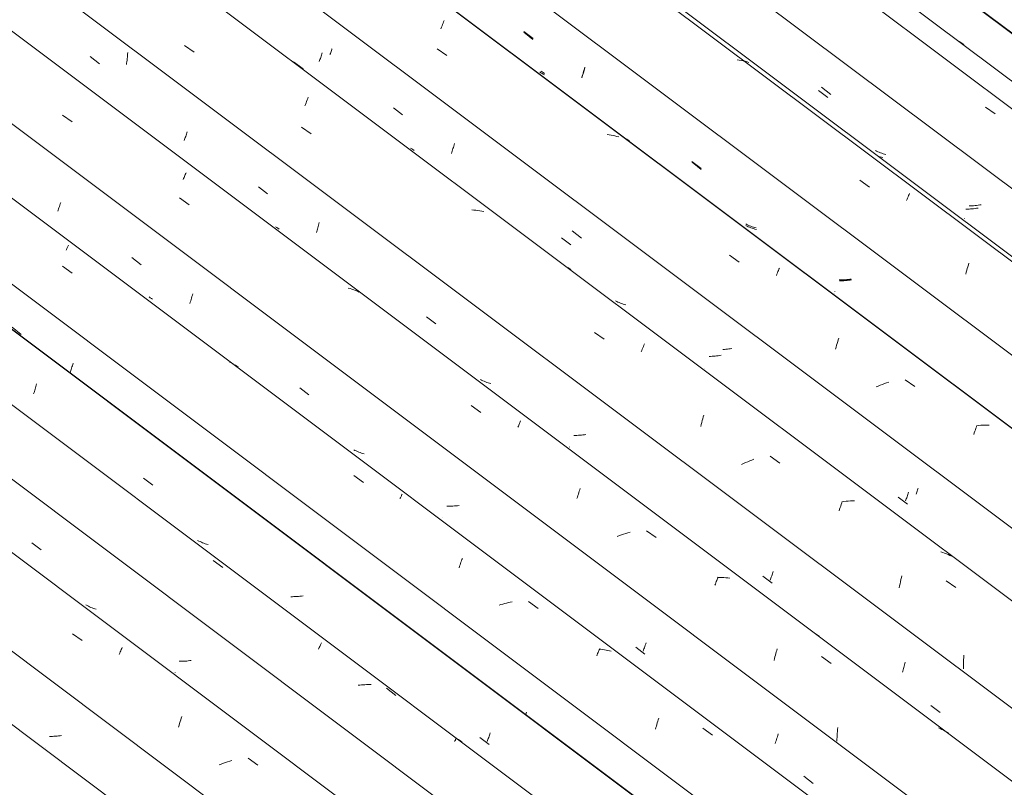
# Model space of a CAD drawing. Header units: metres. Extents: x 6.5 to 21.8, y 0.6 to 11.2.
# Tile 64 of 113: x 15.2 to 16.1, y 5.9 to 6.6. Entities that reach past the tile are written whole.
import ezdxf

# ---------------------------------------------------------------- set-up
doc = ezdxf.new("R2010")
doc.units = ezdxf.units.M
doc.layers.add('A-GLAZ-CWMG', color=7, linetype='Continuous', lineweight=5)

# ---------------------------------------------------------------- blocks, each defined once
blk = doc.blocks.new('FP_63-ISO_02')
at = {"layer": 'A-GLAZ-CWMG', "color": 9, "true_color": 0xc0c0c0}
for p, q in [((15.1524, 6.32757), (15.16162, 6.32041)), ((15.21035, 6.2819), (15.21073, 6.28302)), ((15.21073, 6.28302), (15.2111, 6.28417)), ((15.2111, 6.28417), (15.21147, 6.28535)), ((15.21147, 6.28535), (15.21184, 6.28656)), ((15.21184, 6.28656), (15.2122, 6.2878)), ((15.2122, 6.2878), (15.21256, 6.28905)), ((15.21256, 6.28905), (15.21292, 6.29034)), ((15.21292, 6.29034), (15.21326, 6.29164)), ((15.66534, 5.94064), (15.66573, 5.94181)), ((15.66573, 5.94181), (15.66611, 5.943))]:
    blk.add_line(p, q, dxfattribs=at)
blk = doc.blocks.new('FP_64-ISO_02')
at = {"layer": 'A-GLAZ-CWMG'}
blk.add_line((17.0559, 5.02773), (13.73104, 7.52322), dxfattribs=at)
at = {"layer": 'A-GLAZ-CWMG', "color": 9, "true_color": 0xc0c0c0}
for p, q in [((15.20641, 6.40439), (15.2068, 6.40526)), ((15.2068, 6.40526), (15.20717, 6.40608)), ((15.20717, 6.40608), (15.20753, 6.40686)), ((15.20753, 6.40686), (15.20788, 6.4076)), ((15.20788, 6.4076), (15.2082, 6.40829)), ((15.2082, 6.40829), (15.20851, 6.40894)), ((15.20851, 6.40894), (15.2088, 6.40955)), ((15.20281, 6.38841), (15.21241, 6.38153)), ((15.37106, 6.29192), (15.36959, 6.29264)), ((15.37251, 6.29116), (15.37106, 6.29192)), ((15.37393, 6.29035), (15.37251, 6.29116)), ((15.37532, 6.2895), (15.37393, 6.29035)), ((15.37668, 6.2886), (15.37532, 6.2895)), ((15.37801, 6.28766), (15.37668, 6.2886)), ((15.49356, 6.17941), (15.50315, 6.17249)), ((15.53967, 6.15621), (15.54004, 6.157)), ((15.54004, 6.157), (15.54038, 6.15775)), ((15.54038, 6.15775), (15.54071, 6.15846)), ((15.54071, 6.15846), (15.54103, 6.15912)), ((15.54103, 6.15912), (15.54132, 6.15974)), ((15.54132, 6.15974), (15.54159, 6.16032)), ((15.54159, 6.16032), (15.54184, 6.16085)), ((15.60109, 6.09405), (15.60157, 6.09531)), ((15.60157, 6.09531), (15.60204, 6.09653)), ((15.59867, 6.0872), (15.59915, 6.08864)), ((15.59915, 6.08864), (15.59964, 6.09004)), ((15.59964, 6.09004), (15.60012, 6.09141)), ((15.60012, 6.09141), (15.6006, 6.09275)), ((15.6006, 6.09275), (15.60109, 6.09405)), ((15.64054, 6.05035), (15.6387, 6.04977)), ((15.64238, 6.05091), (15.64054, 6.05035)), ((15.64423, 6.05142), (15.64238, 6.05091)), ((15.64608, 6.05191), (15.64423, 6.05142)), ((15.64793, 6.05236), (15.64608, 6.05191)), ((15.64978, 6.05277), (15.64793, 6.05236)), ((15.65164, 6.05315), (15.64978, 6.05277)), ((15.66792, 6.05343), (15.67751, 6.04648)), ((15.73609, 5.9992), (15.73655, 6.0003)), ((15.73655, 6.0003), (15.737, 6.00136)), ((15.737, 6.00136), (15.73743, 6.00238)), ((15.73743, 6.00238), (15.73786, 6.00336)), ((15.73786, 6.00336), (15.73827, 6.0043)), ((15.73827, 6.0043), (15.73867, 6.0052)), ((15.74038, 6.00574), (15.73863, 6.00591)), ((15.73867, 6.0052), (15.73906, 6.00605)), ((15.74211, 6.00553), (15.74038, 6.00574)), ((15.74382, 6.00527), (15.74211, 6.00553)), ((15.74551, 6.00497), (15.74382, 6.00527)), ((15.74718, 6.00462), (15.74551, 6.00497)), ((15.74884, 6.00422), (15.74718, 6.00462)), ((15.75047, 6.00378), (15.74884, 6.00422)), ((15.79523, 5.9274), (15.79568, 5.92903)), ((15.79568, 5.92903), (15.79613, 5.93063)), ((15.79613, 5.93063), (15.79659, 5.93221)), ((15.79659, 5.93221), (15.79706, 5.93375)), ((15.79706, 5.93375), (15.79753, 5.93527)), ((15.79753, 5.93527), (15.79801, 5.93675)), ((15.7948, 5.92574), (15.79523, 5.9274)), ((15.84218, 5.92698), (15.85176, 5.92001))]:
    blk.add_line(p, q, dxfattribs=at)
blk = doc.blocks.new('FP_65-ISO_02')
at = {"layer": 'A-GLAZ-CWMG', "color": 9, "true_color": 0xc0c0c0}
for p, q in [((15.19966, 6.4482), (15.2001, 6.44946)), ((15.2001, 6.44946), (15.20053, 6.45075)), ((15.20053, 6.45075), (15.20096, 6.45208)), ((15.19796, 6.44356), (15.19838, 6.44466)), ((15.19838, 6.44466), (15.1988, 6.4458)), ((15.1988, 6.4458), (15.19923, 6.44698)), ((15.19923, 6.44698), (15.19966, 6.4482)), ((15.27193, 6.39706), (15.28115, 6.3899)), ((15.3324, 6.35955), (15.33281, 6.36103)), ((15.29037, 6.35703), (15.28923, 6.35783)), ((15.29152, 6.35626), (15.29037, 6.35703)), ((15.2927, 6.35552), (15.29152, 6.35626)), ((15.32985, 6.35138), (15.33029, 6.35266)), ((15.33029, 6.35266), (15.33072, 6.35397)), ((15.33072, 6.35397), (15.33115, 6.35532)), ((15.33115, 6.35532), (15.33157, 6.3567)), ((15.33157, 6.3567), (15.33199, 6.35811)), ((15.33199, 6.35811), (15.3324, 6.35955)), ((15.43961, 6.26709), (15.44883, 6.25995)), ((15.4947, 6.20449), (15.49347, 6.20515)), ((15.49595, 6.20387), (15.4947, 6.20449)), ((15.49722, 6.20329), (15.49595, 6.20387)), ((15.49851, 6.20273), (15.49722, 6.20329)), ((15.49982, 6.20221), (15.49851, 6.20273)), ((15.50115, 6.20173), (15.49982, 6.20221)), ((15.50249, 6.20128), (15.50115, 6.20173)), ((15.50385, 6.20086), (15.50249, 6.20128)), ((15.58804, 6.14864), (15.58653, 6.14866)), ((15.58955, 6.14866), (15.58804, 6.14864)), ((15.59106, 6.14871), (15.58955, 6.14866)), ((15.59258, 6.14878), (15.59106, 6.14871)), ((15.59411, 6.14889), (15.59258, 6.14878)), ((15.59564, 6.14902), (15.59411, 6.14889)), ((15.59717, 6.14918), (15.59564, 6.14902)), ((15.5987, 6.14937), (15.59717, 6.14918)), ((15.58244, 6.13777), (15.58241, 6.13786)), ((15.77504, 6.00794), (15.78427, 6.00083)), ((15.78327, 6.00616), (15.7837, 6.00731)), ((15.7837, 6.00731), (15.78413, 6.0085)), ((15.78413, 6.0085), (15.78456, 6.00974)), ((15.78456, 6.00974), (15.78499, 6.011)), ((15.78499, 6.011), (15.78542, 6.01231)), ((15.78243, 6.00397), (15.78285, 6.00504)), ((15.78285, 6.00504), (15.78327, 6.00616)), ((15.91604, 5.91689), (15.91646, 5.91828)), ((15.91646, 5.91828), (15.91688, 5.91971)), ((15.91688, 5.91971), (15.91729, 5.92116)), ((15.91432, 5.91167), (15.91475, 5.91292)), ((15.91475, 5.91292), (15.91518, 5.91421)), ((15.91518, 5.91421), (15.91561, 5.91553)), ((15.91561, 5.91553), (15.91604, 5.91689)), ((15.94283, 5.87878), (15.95206, 5.87168))]:
    blk.add_line(p, q, dxfattribs=at)
blk = doc.blocks.new('FP_66-ISO_02')
at = {"layer": 'A-GLAZ-CWMG'}
blk.add_line((17.18028, 5.10102), (13.73104, 7.68987), dxfattribs=at)
at = {"layer": 'A-GLAZ-CWMG', "color": 9, "true_color": 0xc0c0c0}
for p, q in [((15.20288, 6.53951), (15.21249, 6.53269)), ((15.32453, 6.47829), (15.32495, 6.47927)), ((15.32495, 6.47927), (15.32536, 6.4802)), ((15.32536, 6.4802), (15.32576, 6.48109)), ((15.32576, 6.48109), (15.32614, 6.48195)), ((15.32322, 6.47514), (15.32367, 6.47623)), ((15.32367, 6.47623), (15.32411, 6.47728)), ((15.32411, 6.47728), (15.32453, 6.47829)), ((15.31943, 6.45682), (15.32905, 6.44999)), ((15.4899, 6.36614), (15.48801, 6.36668)), ((15.49176, 6.36555), (15.4899, 6.36614)), ((15.49358, 6.36489), (15.49176, 6.36555)), ((15.49538, 6.36418), (15.49358, 6.36489)), ((15.49714, 6.36341), (15.49538, 6.36418)), ((15.49886, 6.36258), (15.49714, 6.36341)), ((15.61091, 6.24928), (15.62053, 6.24241)), ((15.65943, 6.2323), (15.65979, 6.2331)), ((15.65979, 6.2331), (15.66013, 6.23385)), ((15.65742, 6.22772), (15.65785, 6.22871)), ((15.65785, 6.22871), (15.65826, 6.22967)), ((15.65826, 6.22967), (15.65866, 6.23058)), ((15.65866, 6.23058), (15.65905, 6.23146)), ((15.65905, 6.23146), (15.65943, 6.2323)), ((15.71872, 6.16368), (15.71919, 6.16509)), ((15.71919, 6.16509), (15.71967, 6.16646)), ((15.71637, 6.15622), (15.71683, 6.15777)), ((15.71683, 6.15777), (15.71729, 6.15929)), ((15.71729, 6.15929), (15.71776, 6.16079)), ((15.71776, 6.16079), (15.71824, 6.16225)), ((15.71824, 6.16225), (15.71872, 6.16368)), ((15.75873, 6.11928), (15.75662, 6.11849)), ((15.76084, 6.12004), (15.75873, 6.11928)), ((15.76297, 6.12075), (15.76084, 6.12004)), ((15.76511, 6.12143), (15.76297, 6.12075)), ((15.76726, 6.12207), (15.76511, 6.12143)), ((15.76942, 6.12266), (15.76726, 6.12207)), ((15.78579, 6.12414), (15.79541, 6.11724)), ((15.85596, 6.07448), (15.85641, 6.07559)), ((15.85641, 6.07559), (15.85686, 6.07666)), ((15.85894, 6.0775), (15.85684, 6.07748)), ((15.85686, 6.07666), (15.85729, 6.07769)), ((15.86103, 6.07746), (15.85894, 6.0775)), ((15.8631, 6.07736), (15.86103, 6.07746)), ((15.86514, 6.07721), (15.8631, 6.07736)), ((15.86717, 6.07701), (15.86514, 6.07721)), ((15.86918, 6.07674), (15.86717, 6.07701)), ((15.8541, 6.06968), (15.85457, 6.07093)), ((15.85457, 6.07093), (15.85504, 6.07215)), ((15.85504, 6.07215), (15.85551, 6.07333)), ((15.85551, 6.07333), (15.85596, 6.07448)), ((15.95507, 6.02082), (15.95342, 6.02177)), ((15.95668, 6.01982), (15.95507, 6.02082)), ((15.95826, 6.01877), (15.95668, 6.01982)), ((15.91363, 5.99633), (15.91404, 5.99803)), ((15.91404, 5.99803), (15.91446, 5.99971)), ((15.91446, 5.99971), (15.91489, 6.00137)), ((15.91489, 6.00137), (15.91533, 6.003)), ((15.91533, 6.003), (15.91578, 6.0046)), ((15.91578, 6.0046), (15.91623, 6.00618)), ((15.96061, 5.99848), (15.97022, 5.99156)), ((15.91324, 5.99461), (15.91363, 5.99633)), ((15.97604, 5.91787), (15.97616, 5.91978)), ((15.97616, 5.91978), (15.97631, 5.92169)), ((15.97631, 5.92169), (15.97648, 5.9236)), ((15.97648, 5.9236), (15.97667, 5.92549)), ((15.97667, 5.92549), (15.97689, 5.92738)), ((16.07905, 5.92652), (16.07728, 5.92727)), ((16.08078, 5.9257), (16.07905, 5.92652)), ((16.08248, 5.92483), (16.08078, 5.9257)), ((16.08414, 5.92389), (16.08248, 5.92483)), ((16.08576, 5.9229), (16.08414, 5.92389)), ((16.08735, 5.92186), (16.08576, 5.9229)), ((15.97587, 5.91402), (15.97595, 5.91595)), ((15.97595, 5.91595), (15.97604, 5.91787))]:
    blk.add_line(p, q, dxfattribs=at)
blk = doc.blocks.new('FP_67-ISO_02')
at = {"layer": 'A-GLAZ-CWMG', "color": 9, "true_color": 0xc0c0c0}
for p, q in [((15.23039, 6.59795), (15.23962, 6.59079)), ((15.26732, 6.5959), (15.26748, 6.59742)), ((15.26748, 6.59742), (15.26762, 6.59894)), ((15.26762, 6.59894), (15.26774, 6.60048)), ((15.26774, 6.60048), (15.26784, 6.60202)), ((15.26651, 6.58992), (15.26674, 6.5914)), ((15.26674, 6.5914), (15.26695, 6.59289)), ((15.26695, 6.59289), (15.26715, 6.59439)), ((15.26715, 6.59439), (15.26732, 6.5959)), ((15.32536, 6.51716), (15.32573, 6.51823)), ((15.32573, 6.51823), (15.32611, 6.51934)), ((15.32611, 6.51934), (15.32648, 6.52047)), ((15.32648, 6.52047), (15.32685, 6.52163)), ((15.32685, 6.52163), (15.32722, 6.52282)), ((15.32425, 6.51411), (15.32462, 6.5151)), ((15.32462, 6.5151), (15.32499, 6.51611)), ((15.32499, 6.51611), (15.32536, 6.51716)), ((15.39827, 6.46783), (15.40751, 6.46067)), ((15.45811, 6.42813), (15.45846, 6.4294)), ((15.45846, 6.4294), (15.45881, 6.4307)), ((15.45881, 6.4307), (15.45915, 6.43201)), ((15.41667, 6.42715), (15.41554, 6.42794)), ((15.41783, 6.42639), (15.41667, 6.42715)), ((15.41901, 6.42567), (15.41783, 6.42639)), ((15.45627, 6.42215), (15.45664, 6.42329)), ((15.45664, 6.42329), (15.45701, 6.42446)), ((15.45701, 6.42446), (15.45738, 6.42566)), ((15.45738, 6.42566), (15.45775, 6.42688)), ((15.45775, 6.42688), (15.45811, 6.42813)), ((15.56614, 6.33791), (15.57538, 6.33077)), ((15.62117, 6.27463), (15.61993, 6.27526)), ((15.62243, 6.27403), (15.62117, 6.27463)), ((15.62371, 6.27347), (15.62243, 6.27403)), ((15.62501, 6.27294), (15.62371, 6.27347)), ((15.62633, 6.27244), (15.62501, 6.27294)), ((15.62766, 6.27198), (15.62633, 6.27244)), ((15.62902, 6.27156), (15.62766, 6.27198)), ((15.63039, 6.27116), (15.62902, 6.27156)), ((15.71472, 6.21936), (15.71321, 6.21934)), ((15.71624, 6.21942), (15.71472, 6.21936)), ((15.71776, 6.2195), (15.71624, 6.21942)), ((15.71928, 6.21961), (15.71776, 6.2195)), ((15.7208, 6.21975), (15.71928, 6.21961)), ((15.72233, 6.21992), (15.7208, 6.21975)), ((15.72386, 6.22012), (15.72233, 6.21992)), ((15.72539, 6.22034), (15.72386, 6.22012)), ((15.70891, 6.20778), (15.7089, 6.20788)), ((15.70895, 6.20771), (15.70891, 6.20778)), ((15.90191, 6.07875), (15.91115, 6.07163)), ((15.90932, 6.07484), (15.90968, 6.07582)), ((15.90968, 6.07582), (15.91005, 6.07683)), ((15.91005, 6.07683), (15.91043, 6.07787)), ((15.91043, 6.07787), (15.9108, 6.07894)), ((15.9108, 6.07894), (15.91117, 6.08004)), ((15.91117, 6.08004), (15.91155, 6.08117)), ((15.91155, 6.08117), (15.91192, 6.08233)), ((15.91192, 6.08233), (15.91229, 6.08351)), ((16.04245, 5.98635), (16.04281, 5.98757)), ((16.04281, 5.98757), (16.04317, 5.98882)), ((16.04317, 5.98882), (16.04353, 5.99009)), ((16.04353, 5.99009), (16.04388, 5.99138)), ((16.04388, 5.99138), (16.04422, 5.99269)), ((16.04133, 5.98286), (16.04171, 5.98399)), ((16.04171, 5.98399), (16.04208, 5.98516)), ((16.04208, 5.98516), (16.04245, 5.98635)), ((16.06985, 5.94954), (16.07909, 5.94244))]:
    blk.add_line(p, q, dxfattribs=at)
blk = doc.blocks.new('FP_68-ISO_02')
at = {"layer": 'A-GLAZ-CWMG'}
blk.add_line((17.31428, 5.18068), (13.73104, 7.8701), dxfattribs=at)
at = {"layer": 'A-GLAZ-CWMG', "color": 9, "true_color": 0xc0c0c0}
for p, q in [((15.3245, 6.60919), (15.33414, 6.60245)), ((15.43343, 6.59284), (15.44297, 6.58571)), ((15.44753, 6.55614), (15.44806, 6.55752)), ((15.44481, 6.5486), (15.44535, 6.55019)), ((15.44535, 6.55019), (15.4459, 6.55174)), ((15.4459, 6.55174), (15.44645, 6.55325)), ((15.44645, 6.55325), (15.44699, 6.55472)), ((15.44699, 6.55472), (15.44753, 6.55614)), ((15.44134, 6.52745), (15.45099, 6.5207)), ((15.61335, 6.44466), (15.6113, 6.44477)), ((15.61539, 6.44448), (15.61335, 6.44466)), ((15.6174, 6.44426), (15.61539, 6.44448)), ((15.6194, 6.44398), (15.6174, 6.44426)), ((15.62138, 6.44365), (15.6194, 6.44398)), ((15.62333, 6.44326), (15.62138, 6.44365)), ((15.65611, 6.42574), (15.65606, 6.42584)), ((15.70874, 6.38619), (15.70715, 6.38721)), ((15.7103, 6.38512), (15.70874, 6.38619)), ((15.7338, 6.32228), (15.74346, 6.31549)), ((15.78056, 6.30284), (15.7811, 6.3043)), ((15.7811, 6.3043), (15.78164, 6.30571)), ((15.78164, 6.30571), (15.78217, 6.30708)), ((15.78217, 6.30708), (15.78269, 6.30841)), ((15.78269, 6.30841), (15.7832, 6.30968)), ((15.7832, 6.30968), (15.7837, 6.31091)), ((15.841, 6.23231), (15.8415, 6.23422)), ((15.8415, 6.23422), (15.84201, 6.23609)), ((15.84201, 6.23609), (15.84253, 6.23793)), ((15.84253, 6.23793), (15.84306, 6.23974)), ((15.84003, 6.22841), (15.84051, 6.23037)), ((15.84051, 6.23037), (15.841, 6.23231)), ((15.88894, 6.19396), (15.88685, 6.19312)), ((15.89103, 6.19477), (15.88894, 6.19396)), ((15.89314, 6.19555), (15.89103, 6.19477)), ((15.90942, 6.19852), (15.91908, 6.19169)), ((15.88274, 6.19135), (15.8807, 6.19042)), ((15.88479, 6.19225), (15.88274, 6.19135)), ((15.88685, 6.19312), (15.88479, 6.19225)), ((15.99152, 6.15408), (15.98941, 6.15397)), ((15.99363, 6.15414), (15.99152, 6.15408)), ((15.97804, 6.14391), (15.97859, 6.14558)), ((15.97859, 6.14558), (15.97913, 6.14722)), ((15.97913, 6.14722), (15.97968, 6.14882)), ((15.97968, 6.14882), (15.98023, 6.15038)), ((15.98023, 6.15038), (15.98078, 6.15189)), ((15.98078, 6.15189), (15.98132, 6.15337)), ((15.983, 6.15336), (15.98085, 6.15306)), ((15.98515, 6.15361), (15.983, 6.15336)), ((15.98728, 6.15382), (15.98515, 6.15361)), ((15.98941, 6.15397), (15.98728, 6.15382)), ((16.08163, 6.10239), (16.07976, 6.10296)), ((16.08346, 6.10177), (16.08163, 6.10239)), ((16.08527, 6.10109), (16.08346, 6.10177)), ((16.08705, 6.10036), (16.08527, 6.10109)), ((16.08879, 6.09957), (16.08705, 6.10036)), ((16.0905, 6.09873), (16.08879, 6.09957)), ((16.03982, 6.07528), (16.04027, 6.07728)), ((16.04027, 6.07728), (16.04075, 6.07926)), ((16.03816, 6.06702), (16.03855, 6.06912)), ((16.03855, 6.06912), (16.03895, 6.07119)), ((16.03895, 6.07119), (16.03938, 6.07325)), ((16.03938, 6.07325), (16.03982, 6.07528)), ((16.08506, 6.07418), (16.09472, 6.06732)), ((16.10245, 5.99522), (16.10258, 5.99746)), ((16.10258, 5.99746), (16.10274, 5.99968)), ((16.10224, 5.98849), (16.10228, 5.99073)), ((16.10224, 5.98624), (16.10224, 5.98849)), ((16.10228, 5.99073), (16.10235, 5.99298)), ((16.10235, 5.99298), (16.10245, 5.99522))]:
    blk.add_line(p, q, dxfattribs=at)
blk = doc.blocks.new('FP_69-ISO_02')
at = {"layer": 'A-GLAZ-CWMG', "color": 9, "true_color": 0xc0c0c0}
for p, q in [((15.46017, 6.5961), (15.46054, 6.59719)), ((15.46054, 6.59719), (15.46091, 6.59831)), ((15.46091, 6.59831), (15.46128, 6.59945)), ((15.46128, 6.59945), (15.46165, 6.60063)), ((15.46165, 6.60063), (15.46202, 6.60183)), ((15.45906, 6.59301), (15.45943, 6.59401)), ((15.45943, 6.59401), (15.4598, 6.59504)), ((15.4598, 6.59504), (15.46017, 6.5961)), ((15.53311, 6.54685), (15.54235, 6.5397)), ((15.59296, 6.50724), (15.59331, 6.50853)), ((15.59331, 6.50853), (15.59365, 6.50984)), ((15.59365, 6.50984), (15.59398, 6.51117)), ((15.55146, 6.50575), (15.55032, 6.50653)), ((15.55262, 6.505), (15.55146, 6.50575)), ((15.55381, 6.50428), (15.55262, 6.505)), ((15.59115, 6.50118), (15.59152, 6.50234)), ((15.59152, 6.50234), (15.59188, 6.50353)), ((15.59188, 6.50353), (15.59225, 6.50474)), ((15.59225, 6.50474), (15.59261, 6.50598)), ((15.59261, 6.50598), (15.59296, 6.50724)), ((15.70109, 6.41696), (15.71033, 6.40982)), ((15.75606, 6.35325), (15.75481, 6.35387)), ((15.75733, 6.35267), (15.75606, 6.35325)), ((15.75862, 6.35212), (15.75733, 6.35267)), ((15.75992, 6.35161), (15.75862, 6.35212)), ((15.76125, 6.35113), (15.75992, 6.35161)), ((15.76259, 6.35069), (15.76125, 6.35113)), ((15.76396, 6.35028), (15.76259, 6.35069)), ((15.76533, 6.3499), (15.76396, 6.35028)), ((15.84976, 6.29837), (15.84825, 6.29833)), ((15.85128, 6.29844), (15.84976, 6.29837)), ((15.8528, 6.29855), (15.85128, 6.29844)), ((15.85432, 6.29868), (15.8528, 6.29855)), ((15.85585, 6.29884), (15.85432, 6.29868)), ((15.85737, 6.29903), (15.85585, 6.29884)), ((15.8589, 6.29925), (15.85737, 6.29903)), ((15.86043, 6.2995), (15.8589, 6.29925)), ((15.8438, 6.28631), (15.8438, 6.28643)), ((15.84383, 6.28623), (15.8438, 6.28631)), ((16.03706, 6.15781), (16.0463, 6.1507)), ((16.04448, 6.15394), (16.04484, 6.15494)), ((16.04484, 6.15494), (16.04521, 6.15598)), ((16.04521, 6.15598), (16.04558, 6.15705)), ((16.04558, 6.15705), (16.04595, 6.15815)), ((16.04595, 6.15815), (16.04633, 6.15927)), ((16.04633, 6.15927), (16.0467, 6.16042)), ((16.0467, 6.16042), (16.04706, 6.16161)), ((16.04706, 6.16161), (16.04743, 6.16281))]:
    blk.add_line(p, q, dxfattribs=at)
blk = doc.blocks.new('FP_70-ISO_02')
at = {"layer": 'A-GLAZ-CWMG'}
blk.add_line((17.44484, 5.25508), (13.74519, 8.03187), dxfattribs=at)
at = {"layer": 'A-GLAZ-CWMG', "color": 9, "true_color": 0xc0c0c0}
for p, q in [((15.58062, 6.62585), (15.58117, 6.62732)), ((15.58117, 6.62732), (15.58171, 6.62874)), ((15.58171, 6.62874), (15.58224, 6.63012)), ((15.58224, 6.63012), (15.58277, 6.63145)), ((15.58277, 6.63145), (15.58329, 6.63273)), ((15.58329, 6.63273), (15.5838, 6.63396)), ((15.57693, 6.60576), (15.58656, 6.59897)), ((15.74844, 6.51987), (15.74644, 6.52015)), ((15.75042, 6.51953), (15.74844, 6.51987)), ((15.75237, 6.51914), (15.75042, 6.51953)), ((15.7543, 6.51869), (15.75237, 6.51914)), ((15.7562, 6.51819), (15.7543, 6.51869)), ((15.75807, 6.51763), (15.7562, 6.51819)), ((15.86884, 6.39946), (15.87848, 6.39264)), ((15.91553, 6.37923), (15.91606, 6.38058)), ((15.91606, 6.38058), (15.91659, 6.38188)), ((15.91659, 6.38188), (15.9171, 6.38313)), ((15.9171, 6.38313), (15.9176, 6.38433)), ((15.9176, 6.38433), (15.91809, 6.38549)), ((15.91809, 6.38549), (15.91856, 6.38659)), ((15.97568, 6.30956), (15.9762, 6.3114)), ((15.9762, 6.3114), (15.97674, 6.31321)), ((15.97674, 6.31321), (15.97728, 6.31499)), ((15.97728, 6.31499), (15.97782, 6.31672)), ((15.97466, 6.30576), (15.97516, 6.30768)), ((15.97516, 6.30768), (15.97568, 6.30956)), ((16.02772, 6.27262), (16.02559, 6.2719)), ((16.04407, 6.27507), (16.0537, 6.26821)), ((16.01719, 6.2687), (16.01513, 6.26782)), ((16.01927, 6.26955), (16.01719, 6.2687)), ((16.02136, 6.27037), (16.01927, 6.26955)), ((16.02347, 6.27115), (16.02136, 6.27037)), ((16.02559, 6.2719), (16.02347, 6.27115)), ((16.11305, 6.22205), (16.11361, 6.22361)), ((16.11361, 6.22361), (16.11416, 6.22513)), ((16.11416, 6.22513), (16.11471, 6.2266)), ((16.11471, 6.2266), (16.11525, 6.22803)), ((16.11525, 6.22803), (16.11579, 6.22941)), ((16.11746, 6.22934), (16.11533, 6.22914)), ((16.11959, 6.22949), (16.11746, 6.22934)), ((16.12171, 6.22959), (16.11959, 6.22949)), ((16.12382, 6.22964), (16.12171, 6.22959)), ((16.12591, 6.22964), (16.12382, 6.22964)), ((16.12798, 6.22958), (16.12591, 6.22964)), ((16.1125, 6.22045), (16.11305, 6.22205))]:
    blk.add_line(p, q, dxfattribs=at)
blk = doc.blocks.new('FP_71-ISO_02')
at = {"layer": 'A-GLAZ-CWMG', "color": 9, "true_color": 0xc0c0c0}
for p, q in [((15.66325, 6.62227), (15.67249, 6.61512)), ((15.68041, 6.58182), (15.67929, 6.58263)), ((15.68155, 6.58104), (15.68041, 6.58182)), ((15.68272, 6.5803), (15.68155, 6.58104)), ((15.68391, 6.57959), (15.68272, 6.5803)), ((15.72129, 6.57661), (15.72166, 6.57777)), ((15.72166, 6.57777), (15.72203, 6.57895)), ((15.72203, 6.57895), (15.72239, 6.58017)), ((15.72239, 6.58017), (15.72275, 6.58141)), ((15.72275, 6.58141), (15.7231, 6.58267)), ((15.7231, 6.58267), (15.72345, 6.58396)), ((15.72345, 6.58396), (15.72379, 6.58527)), ((15.72379, 6.58527), (15.72412, 6.5866)), ((15.83125, 6.49239), (15.84049, 6.48526)), ((15.88619, 6.42857), (15.88494, 6.42918)), ((15.88746, 6.42799), (15.88619, 6.42857)), ((15.88875, 6.42745), (15.88746, 6.42799)), ((15.89006, 6.42694), (15.88875, 6.42745)), ((15.89139, 6.42647), (15.89006, 6.42694)), ((15.89274, 6.42603), (15.89139, 6.42647)), ((15.8941, 6.42563), (15.89274, 6.42603)), ((15.89548, 6.42526), (15.8941, 6.42563)), ((15.97994, 6.37379), (15.97843, 6.37375)), ((15.98146, 6.37387), (15.97994, 6.37379)), ((15.98298, 6.37398), (15.98146, 6.37387)), ((15.9845, 6.37412), (15.98298, 6.37398)), ((15.98603, 6.37428), (15.9845, 6.37412)), ((15.98755, 6.37448), (15.98603, 6.37428)), ((15.98908, 6.3747), (15.98755, 6.37448)), ((15.99061, 6.37495), (15.98908, 6.3747)), ((15.97392, 6.36159), (15.97392, 6.36172)), ((15.97394, 6.3615), (15.97392, 6.36159))]:
    blk.add_line(p, q, dxfattribs=at)
blk = doc.blocks.new('FP_72-ISO_02')
at = {"layer": 'A-GLAZ-CWMG'}
blk.add_line((17.5743, 5.32967), (13.32806, 8.51671), dxfattribs=at)
at = {"layer": 'A-GLAZ-CWMG', "color": 9, "true_color": 0xc0c0c0}
for p, q in [((15.87849, 6.59452), (15.8765, 6.59482)), ((15.88046, 6.59416), (15.87849, 6.59452)), ((15.8824, 6.59374), (15.88046, 6.59416)), ((15.88432, 6.59327), (15.8824, 6.59374)), ((15.88621, 6.59274), (15.88432, 6.59327)), ((15.88807, 6.59216), (15.88621, 6.59274)), ((15.99884, 6.47434), (16.00847, 6.4675)), ((16.04707, 6.45787), (16.04757, 6.45906)), ((16.04757, 6.45906), (16.04806, 6.4602)), ((16.04806, 6.4602), (16.04853, 6.46129)), ((16.04551, 6.454), (16.04604, 6.45534)), ((16.04604, 6.45534), (16.04656, 6.45663)), ((16.04656, 6.45663), (16.04707, 6.45787)), ((16.1072, 6.38981), (16.10775, 6.39154)), ((16.10457, 6.38061), (16.10507, 6.38252)), ((16.10507, 6.38252), (16.10559, 6.38439)), ((16.10559, 6.38439), (16.10612, 6.38623)), ((16.10612, 6.38623), (16.10666, 6.38804)), ((16.10666, 6.38804), (16.1072, 6.38981))]:
    blk.add_line(p, q, dxfattribs=at)
blk = doc.blocks.new('FP_73-ISO_02')
at = {"layer": 'A-GLAZ-CWMG', "color": 9, "true_color": 0xc0c0c0}
for p, q in [((15.96066, 6.56735), (15.9699, 6.56021)), ((16.01558, 6.50346), (16.01432, 6.50407)), ((16.01685, 6.50289), (16.01558, 6.50346)), ((16.01814, 6.50235), (16.01685, 6.50289)), ((16.01946, 6.50185), (16.01814, 6.50235)), ((16.02079, 6.50138), (16.01946, 6.50185)), ((16.02214, 6.50095), (16.02079, 6.50138)), ((16.0235, 6.50055), (16.02214, 6.50095)), ((16.02488, 6.50018), (16.0235, 6.50055)), ((16.11393, 6.44908), (16.1124, 6.44894)), ((16.11545, 6.44925), (16.11393, 6.44908)), ((16.11698, 6.44945), (16.11545, 6.44925)), ((16.11851, 6.44967), (16.11698, 6.44945)), ((16.12003, 6.44992), (16.11851, 6.44967)), ((16.10936, 6.44875), (16.10785, 6.4487)), ((16.11088, 6.44883), (16.10936, 6.44875)), ((16.1124, 6.44894), (16.11088, 6.44883)), ((16.10329, 6.43646), (16.10329, 6.43659)), ((16.10331, 6.43637), (16.10329, 6.43646)), ((16.10336, 6.4363), (16.10331, 6.43637))]:
    blk.add_line(p, q, dxfattribs=at)
blk = doc.blocks.new('FP_74-ISO_02')
at = {"layer": 'A-GLAZ-CWMG'}
blk.add_line((17.68687, 5.3928), (13.32806, 8.66433), dxfattribs=at)
blk = doc.blocks.new('Rectangular Mullion - Telha Fibrocimento - Ondulada-1908998-ISO_02')
at = {"layer": 'A-GLAZ-CWMG'}
for p, q in [((17.74922, 5.42166), (13.32806, 8.73999)), ((17.74701, 5.42293), (13.32806, 8.73959)), ((17.50554, 5.2826), (13.32806, 8.41803)), ((17.37549, 5.20734), (13.73104, 7.9427)), ((17.241, 5.12827), (13.73104, 7.76269)), ((17.11522, 5.05734), (13.73104, 7.59735)), ((16.99501, 4.98733), (13.84113, 7.35449))]:
    blk.add_line(p, q, dxfattribs=at)
for name in ['FP_72-ISO_02', 'FP_74-ISO_02', 'FP_70-ISO_02', 'FP_73-ISO_02', 'FP_68-ISO_02', 'FP_71-ISO_02', 'FP_69-ISO_02', 'FP_67-ISO_02', 'FP_63-ISO_02', 'FP_66-ISO_02', 'FP_64-ISO_02', 'FP_65-ISO_02']:
    blk.add_blockref(name, (0, 0), dxfattribs=at)
blk = doc.blocks.new('FP_83-ISO_02')
at = {"layer": 'A-GLAZ-CWMG', "color": 9, "true_color": 0xc0c0c0}
for p, q in [((15.4698, 6.60001), (15.47017, 6.601)), ((15.47017, 6.601), (15.47054, 6.60201)), ((15.47054, 6.60201), (15.47091, 6.60306)), ((15.47091, 6.60306), (15.47128, 6.60413)), ((15.47128, 6.60413), (15.47166, 6.60524)), ((15.47166, 6.60524), (15.47183, 6.60577)), ((15.71171, 6.42382), (15.72094, 6.41668)), ((15.86365, 6.30543), (15.86219, 6.30535)), ((15.86511, 6.30555), (15.86365, 6.30543)), ((15.86657, 6.30569), (15.86511, 6.30555)), ((15.86804, 6.30586), (15.86657, 6.30569)), ((15.8695, 6.30605), (15.86804, 6.30586)), ((15.87097, 6.30627), (15.8695, 6.30605)), ((16.05602, 6.1638), (16.05639, 6.16487)), ((16.05639, 6.16487), (16.05677, 6.16598)), ((16.05677, 6.16598), (16.05697, 6.1666)), ((16.05491, 6.16076), (16.05527, 6.16174)), ((16.05527, 6.16174), (16.05564, 6.16276)), ((16.05564, 6.16276), (16.05602, 6.1638))]:
    blk.add_line(p, q, dxfattribs=at)
blk = doc.blocks.new('FP_84-ISO_02')
at = {"layer": 'A-GLAZ-CWMG'}
blk.add_line((17.44693, 5.25349), (13.74519, 8.03186), dxfattribs=at)
at = {"layer": 'A-GLAZ-CWMG', "color": 9, "true_color": 0xc0c0c0}
for p, q in [((15.76323, 6.51701), (15.76177, 6.51776)), ((15.76467, 6.51623), (15.76323, 6.51701)), ((15.76607, 6.51539), (15.76467, 6.51623)), ((15.76745, 6.51451), (15.76607, 6.51539)), ((15.76879, 6.51359), (15.76745, 6.51451))]:
    blk.add_line(p, q, dxfattribs=at)
blk = doc.blocks.new('FP_85-ISO_02')
at = {"layer": 'A-GLAZ-CWMG', "color": 9, "true_color": 0xc0c0c0}
for p, q in [((15.66333, 6.62319), (15.67256, 6.61604)), ((15.72382, 6.58578), (15.72422, 6.58727)), ((15.68163, 6.58265), (15.68049, 6.58344)), ((15.68279, 6.5819), (15.68163, 6.58265)), ((15.68398, 6.58119), (15.68279, 6.5819)), ((15.72129, 6.57752), (15.72172, 6.57881)), ((15.72172, 6.57881), (15.72215, 6.58014)), ((15.72215, 6.58014), (15.72258, 6.5815)), ((15.72258, 6.5815), (15.723, 6.5829)), ((15.723, 6.5829), (15.72341, 6.58432)), ((15.72341, 6.58432), (15.72382, 6.58578)), ((15.83113, 6.49326), (15.84036, 6.48612)), ((15.8861, 6.43017), (15.88486, 6.4308)), ((15.88737, 6.42957), (15.8861, 6.43017)), ((15.88865, 6.42901), (15.88737, 6.42957)), ((15.88995, 6.42848), (15.88865, 6.42901)), ((15.89127, 6.42798), (15.88995, 6.42848)), ((15.89261, 6.42752), (15.89127, 6.42798)), ((15.89397, 6.42709), (15.89261, 6.42752)), ((15.89534, 6.42669), (15.89397, 6.42709)), ((15.97965, 6.37477), (15.97814, 6.37476)), ((15.98116, 6.37481), (15.97965, 6.37477)), ((15.98268, 6.37487), (15.98116, 6.37481)), ((15.9842, 6.37497), (15.98268, 6.37487)), ((15.98573, 6.3751), (15.9842, 6.37497)), ((15.98726, 6.37525), (15.98573, 6.3751)), ((15.98879, 6.37543), (15.98726, 6.37525)), ((15.99032, 6.37564), (15.98879, 6.37543)), ((15.97381, 6.36331), (15.9738, 6.36342)), ((15.97385, 6.36323), (15.97381, 6.36331))]:
    blk.add_line(p, q, dxfattribs=at)
blk = doc.blocks.new('FP_86-ISO_02')
at = {"layer": 'A-GLAZ-CWMG'}
blk.add_line((17.57131, 5.32678), (13.32806, 8.51158), dxfattribs=at)
blk = doc.blocks.new('FP_87-ISO_02')
at = {"layer": 'A-GLAZ-CWMG', "color": 9, "true_color": 0xc0c0c0}
for p, q in [((15.95764, 6.56407), (15.96688, 6.55694)), ((16.01777, 6.49822), (16.01702, 6.49849)), ((16.01911, 6.49778), (16.01777, 6.49822)), ((16.02048, 6.49738), (16.01911, 6.49778)), ((16.02186, 6.49701), (16.02048, 6.49738)), ((16.10631, 6.44549), (16.1048, 6.44545)), ((16.10783, 6.44556), (16.10631, 6.44549)), ((16.10935, 6.44567), (16.10783, 6.44556)), ((16.11087, 6.4458), (16.10935, 6.44567)), ((16.1124, 6.44596), (16.11087, 6.4458)), ((16.11392, 6.44615), (16.1124, 6.44596)), ((16.11545, 6.44637), (16.11392, 6.44615)), ((16.11698, 6.44661), (16.11545, 6.44637))]:
    blk.add_line(p, q, dxfattribs=at)
blk = doc.blocks.new('FP_88-ISO_02')
at = {"layer": 'A-GLAZ-CWMG'}
blk.add_line((17.70532, 5.40644), (13.32806, 8.69181), dxfattribs=at)
at = {"layer": 'A-GLAZ-CWMG', "color": 9, "true_color": 0xc0c0c0}
for p, q in [((16.09958, 6.61205), (16.09798, 6.61305)), ((16.10115, 6.61099), (16.09958, 6.61205)), ((16.10269, 6.60988), (16.10115, 6.61099)), ((16.12433, 6.54755), (16.13397, 6.54075))]:
    blk.add_line(p, q, dxfattribs=at)
blk = doc.blocks.new('Rectangular Mullion - Telha Fibrocimento - Ondulada-V79-ISO_02')
at = {"layer": 'A-GLAZ-CWMG'}
blk.add_line((17.63203, 5.35404), (13.32806, 8.5844), dxfattribs=at)
for name in ['FP_88-ISO_02', 'FP_86-ISO_02', 'FP_87-ISO_02', 'FP_84-ISO_02', 'FP_85-ISO_02', 'FP_83-ISO_02']:
    blk.add_blockref(name, (0, 0), dxfattribs=at)
blk = doc.blocks.new('FP_241-ISO_02')
at = {"layer": 'A-GLAZ-CWMG'}
blk.add_line((16.21192, 5.13513), (13.73104, 6.99716), dxfattribs=at)
blk = doc.blocks.new('FP_242-ISO_02')
at = {"layer": 'A-GLAZ-CWMG', "color": 9, "true_color": 0xc0c0c0}
for p, q in [((15.19119, 5.91868), (15.18969, 5.91868)), ((15.1927, 5.91871), (15.19119, 5.91868)), ((15.19422, 5.91877), (15.1927, 5.91871)), ((15.19574, 5.91886), (15.19422, 5.91877)), ((15.19726, 5.91898), (15.19574, 5.91886)), ((15.19879, 5.91913), (15.19726, 5.91898)), ((15.20031, 5.91931), (15.19879, 5.91913)), ((15.20184, 5.91951), (15.20031, 5.91931)), ((15.1857, 5.90778), (15.18567, 5.90785))]:
    blk.add_line(p, q, dxfattribs=at)
blk = doc.blocks.new('FP_243-ISO_02')
at = {"layer": 'A-GLAZ-CWMG'}
blk.add_line((16.34138, 5.20973), (13.73104, 7.16893), dxfattribs=at)
at = {"layer": 'A-GLAZ-CWMG', "color": 9, "true_color": 0xc0c0c0}
for p, q in [((15.21268, 6.02115), (15.22233, 6.01432)), ((15.26185, 6.00648), (15.2623, 6.00752)), ((15.25938, 6.00054), (15.2599, 6.00183)), ((15.2599, 6.00183), (15.26041, 6.00307)), ((15.26041, 6.00307), (15.2609, 6.00426)), ((15.2609, 6.00426), (15.26138, 6.0054)), ((15.26138, 6.0054), (15.26185, 6.00648)), ((15.3213, 5.93689), (15.32184, 5.93857)), ((15.31864, 5.9279), (15.31916, 5.92977)), ((15.31916, 5.92977), (15.31968, 5.9316)), ((15.31968, 5.9316), (15.32021, 5.9334)), ((15.32021, 5.9334), (15.32075, 5.93516)), ((15.32075, 5.93516), (15.3213, 5.93689)), ((15.36122, 5.89099), (15.35913, 5.89015)), ((15.36331, 5.8918), (15.36122, 5.89099)), ((15.36542, 5.89258), (15.36331, 5.8918)), ((15.36755, 5.89332), (15.36542, 5.89258)), ((15.36968, 5.89403), (15.36755, 5.89332)), ((15.37182, 5.89469), (15.36968, 5.89403)), ((15.38819, 5.89676), (15.39784, 5.8899))]:
    blk.add_line(p, q, dxfattribs=at)
blk = doc.blocks.new('FP_244-ISO_02')
at = {"layer": 'A-GLAZ-CWMG', "color": 9, "true_color": 0xc0c0c0}
for p, q in [((15.17217, 6.11217), (15.1814, 6.10503)), ((15.22732, 6.04934), (15.22609, 6.04999)), ((15.22857, 6.04872), (15.22732, 6.04934)), ((15.22983, 6.04813), (15.22857, 6.04872)), ((15.23112, 6.04758), (15.22983, 6.04813)), ((15.23243, 6.04706), (15.23112, 6.04758)), ((15.23376, 6.04658), (15.23243, 6.04706)), ((15.2351, 6.04613), (15.23376, 6.04658)), ((15.23646, 6.04572), (15.2351, 6.04613)), ((15.32068, 5.99367), (15.31918, 5.99367)), ((15.3222, 5.9937), (15.32068, 5.99367)), ((15.32371, 5.99377), (15.3222, 5.9937)), ((15.32523, 5.99386), (15.32371, 5.99377)), ((15.32676, 5.99399), (15.32523, 5.99386)), ((15.32828, 5.99414), (15.32676, 5.99399)), ((15.32981, 5.99433), (15.32828, 5.99414)), ((15.33134, 5.99454), (15.32981, 5.99433)), ((15.31511, 5.98261), (15.31508, 5.98269))]:
    blk.add_line(p, q, dxfattribs=at)
blk = doc.blocks.new('FP_245-ISO_02')
at = {"layer": 'A-GLAZ-CWMG'}
blk.add_line((16.45395, 5.27285), (13.74634, 7.30506), dxfattribs=at)
at = {"layer": 'A-GLAZ-CWMG', "color": 9, "true_color": 0xc0c0c0}
for p, q in [((15.35321, 6.09454), (15.36272, 6.08752)), ((15.39711, 6.06628), (15.39715, 6.06642)), ((15.39715, 6.06642), (15.39717, 6.06653)), ((15.39717, 6.06653), (15.39716, 6.0666)), ((15.45835, 6.00587), (15.45874, 6.00678)), ((15.45874, 6.00678), (15.45913, 6.00765)), ((15.45913, 6.00765), (15.45951, 6.00848)), ((15.45951, 6.00848), (15.45988, 6.00928)), ((15.45988, 6.00928), (15.46023, 6.01003)), ((15.46023, 6.01003), (15.46057, 6.01075)), ((15.46057, 6.01075), (15.4609, 6.01143)), ((15.4609, 6.01143), (15.46121, 6.01207)), ((15.4997, 5.96991), (15.49808, 5.9697)), ((15.50132, 5.97008), (15.4997, 5.96991)), ((15.50293, 5.97022), (15.50132, 5.97008)), ((15.50453, 5.97033), (15.50293, 5.97022)), ((15.50613, 5.97039), (15.50453, 5.97033)), ((15.50772, 5.97042), (15.50613, 5.97039)), ((15.50929, 5.9704), (15.50772, 5.97042)), ((15.51086, 5.97035), (15.50929, 5.9704)), ((15.52606, 5.9667), (15.53556, 5.95966)), ((15.59421, 5.91356), (15.59448, 5.91409)), ((15.59448, 5.91409), (15.59472, 5.91458)), ((15.59472, 5.91458), (15.59495, 5.91504)), ((15.59495, 5.91504), (15.59516, 5.91545)), ((15.59516, 5.91545), (15.59534, 5.91583)), ((15.59534, 5.91583), (15.5955, 5.91616)), ((15.59672, 5.91615), (15.59544, 5.9168)), ((15.5955, 5.91616), (15.59564, 5.91646)), ((15.59564, 5.91646), (15.59576, 5.91671)), ((15.59799, 5.91546), (15.59672, 5.91615)), ((15.59922, 5.91473), (15.59799, 5.91546)), ((15.60043, 5.91396), (15.59922, 5.91473)), ((15.60161, 5.91315), (15.60043, 5.91396))]:
    blk.add_line(p, q, dxfattribs=at)
blk = doc.blocks.new('FP_246-ISO_02')
at = {"layer": 'A-GLAZ-CWMG', "color": 9, "true_color": 0xc0c0c0}
for p, q in [((15.17428, 6.26217), (15.17465, 6.26333)), ((15.17465, 6.26333), (15.17502, 6.26452)), ((15.17502, 6.26452), (15.17539, 6.26573)), ((15.17539, 6.26573), (15.17575, 6.26697)), ((15.17575, 6.26697), (15.17611, 6.26823)), ((15.17611, 6.26823), (15.17646, 6.26952)), ((15.17646, 6.26952), (15.17681, 6.27082)), ((15.17391, 6.26104), (15.17428, 6.26217)), ((15.28373, 6.17677), (15.29296, 6.16963)), ((15.33885, 6.11388), (15.33762, 6.11453)), ((15.3401, 6.11327), (15.33885, 6.11388)), ((15.34137, 6.11268), (15.3401, 6.11327)), ((15.34266, 6.11214), (15.34137, 6.11268)), ((15.34397, 6.11163), (15.34266, 6.11214)), ((15.3453, 6.11115), (15.34397, 6.11163)), ((15.34664, 6.1107), (15.3453, 6.11115)), ((15.34801, 6.1103), (15.34664, 6.1107)), ((15.43225, 6.05827), (15.43074, 6.05827)), ((15.43376, 6.05831), (15.43225, 6.05827)), ((15.43528, 6.05837), (15.43376, 6.05831)), ((15.4368, 6.05847), (15.43528, 6.05837)), ((15.43832, 6.05859), (15.4368, 6.05847)), ((15.43985, 6.05875), (15.43832, 6.05859)), ((15.44138, 6.05893), (15.43985, 6.05875)), ((15.4429, 6.05914), (15.44138, 6.05893)), ((15.42662, 6.04713), (15.42659, 6.04722)), ((15.62823, 5.91771), (15.6286, 5.91879)), ((15.6286, 5.91879), (15.62898, 5.9199)), ((15.62898, 5.9199), (15.62935, 5.92104)), ((15.62935, 5.92104), (15.62972, 5.92221)), ((15.61935, 5.91761), (15.62858, 5.9105)), ((15.62675, 5.91367), (15.62712, 5.91463)), ((15.62712, 5.91463), (15.62748, 5.91563)), ((15.62748, 5.91563), (15.62786, 5.91665)), ((15.62786, 5.91665), (15.62823, 5.91771))]:
    blk.add_line(p, q, dxfattribs=at)
blk = doc.blocks.new('Rectangular Mullion - Telha Fibrocimento - Ondulada-1908999-ISO_02')
at = {"layer": 'A-GLAZ-CWMG'}
for p, q in [((16.51409, 5.30298), (13.78341, 7.3525)), ((16.5163, 5.30171), (13.78371, 7.35267)), ((16.40198, 5.23743), (13.73104, 7.24212)), ((16.27262, 5.16266), (13.73104, 7.07025))]:
    blk.add_line(p, q, dxfattribs=at)
for name in ['FP_245-ISO_02', 'FP_246-ISO_02', 'FP_244-ISO_02', 'FP_243-ISO_02', 'FP_241-ISO_02', 'FP_242-ISO_02']:
    blk.add_blockref(name, (0, 0), dxfattribs=at)

msp = doc.modelspace()

# ---------------------------------------------------------------- block references
at = {"layer": 'A-GLAZ-CWMG'}
for name in ['Rectangular Mullion - Telha Fibrocimento - Ondulada-V79-ISO_02', 'Rectangular Mullion - Telha Fibrocimento - Ondulada-1908998-ISO_02', 'Rectangular Mullion - Telha Fibrocimento - Ondulada-1908999-ISO_02']:
    msp.add_blockref(name, (0, 0), dxfattribs=at)

doc.saveas('drawing.dxf')
